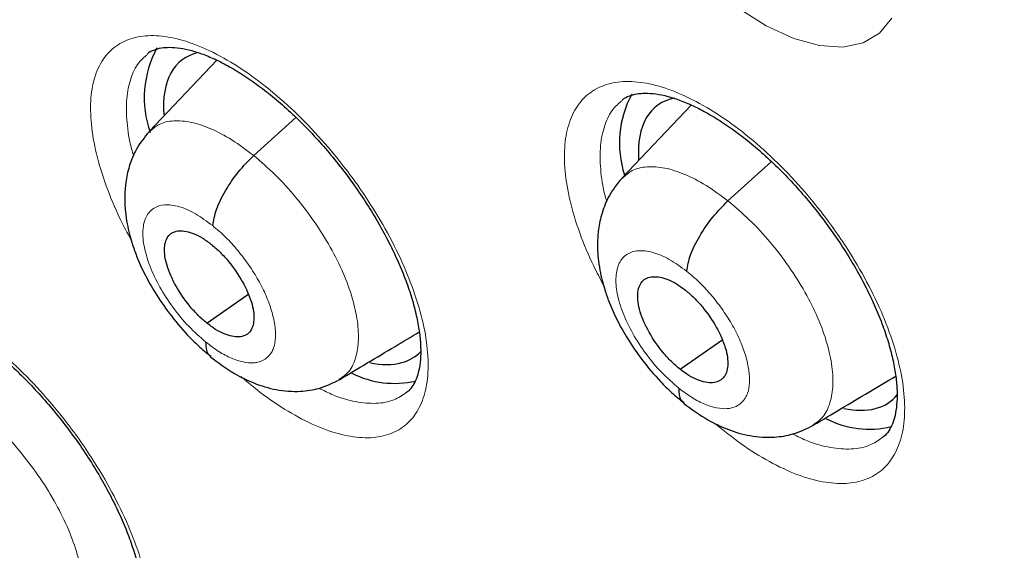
# Model space of a CAD drawing. Header units: millimetres. Extents: x 8 to 2314, y 12 to 2305.
# Tile 107 of 156: x 2127.9 to 2135.75, y 891.58 to 895.81. Entities that reach past the tile are written whole.
import ezdxf

# ---------------------------------------------------------------- set-up
doc = ezdxf.new("R2010")
doc.units = ezdxf.units.MM

msp = doc.modelspace()

# ---------------------------------------------------------------- linework, layer by layer
at = {"color": 7, "linetype": 'Continuous', "lineweight": 30}
for p, q in [((2129.4746, 895.4891), (2128.936, 894.9203)), ((2133.2568, 895.1313), (2132.7074, 894.551)), ((2129.7684, 894.7291), (2130.1049, 895.0337)), ((2133.5498, 894.3679), (2133.8964, 894.6817)), ((2129.395, 893.3932), (2129.7229, 893.6216)), ((2133.1684, 893.0256), (2133.5023, 893.2582))]:
    msp.add_line(p, q, dxfattribs=at)
at = {"color": 252, "linetype": 'Continuous', "lineweight": 0, "flags": 128}
msp.add_lwpolyline([(2134.856, 895.8252), (2134.7581, 895.7044), (2134.6267, 895.6264), (2134.4659, 895.5929), (2134.28, 895.6052), (2134.0745, 895.6626), (2133.8552, 895.7638), (2133.6283, 895.9055)], dxfattribs=at)
at = {"color": 7, "linetype": 'Continuous', "lineweight": 30}
for centre, radius, start, end in [((2129.7299, 895.1897), 0.8338, 151.57246, 199.29948), ((2133.5114, 894.8285), 0.8268, 151.78289, 197.74815), ((2130.8921, 893.6703), 0.757, 243.32809, 282.71377), ((2134.6777, 893.2996), 0.7516, 242.73156, 283.37901)]:
    msp.add_arc(centre, radius, start, end, dxfattribs=at)
for centre, major_axis, ratio, start_param, end_param in [((2130.13, 894.3121), (-0.9393, 1.1736), 0.45498, 6.067137, 6.869244), ((2133.914, 893.9473), (-0.9366, 1.1733), 0.456117, 6.048781, 6.864559), ((2130.13, 894.3121), (-0.9393, 1.1736), 0.45498, 2.948876, 3.202932), ((2130.13, 894.3121), (-0.9393, 1.1736), 0.45498, 2.634751, 2.948876), ((2133.914, 893.9473), (-0.9366, 1.1733), 0.456117, 2.635927, 3.242775)]:
    msp.add_ellipse(centre, major_axis=major_axis, ratio=ratio, start_param=start_param, end_param=end_param, dxfattribs=at)
for points, knots in [([(2109.0136, 919.1385), (2108.9381, 919.0689), (2108.7527, 918.898), (2108.4718, 918.6084), (2108.1693, 918.2722), (2107.8801, 917.9207), (2107.6038, 917.5546), (2107.3407, 917.1739), (2107.0907, 916.7788), (2106.8541, 916.3693), (2106.631, 915.9457), (2106.4215, 915.508), (2106.2257, 915.0565), (2106.0437, 914.5914), (2105.8756, 914.1127), (2105.7216, 913.6209), (2105.5817, 913.116), (2105.4559, 912.5984), (2105.3445, 912.0682), (2105.2473, 911.5257), (2105.1645, 910.9712), (2105.0961, 910.405), (2105.0422, 909.8273), (2105.0027, 909.2383), (2104.9776, 908.6384), (2104.967, 908.0278), (2104.9708, 907.4068), (2104.989, 906.7756), (2105.0216, 906.1347), (2105.0686, 905.4841), (2105.1299, 904.8242), (2105.2055, 904.1554), (2105.2954, 903.4778), (2105.3994, 902.7918), (2105.5175, 902.0976), (2105.6497, 901.3955), (2105.7959, 900.6859), (2105.956, 899.969), (2106.13, 899.2451), (2106.3177, 898.5145), (2106.5191, 897.7776), (2106.734, 897.0345), (2106.9625, 896.2857), (2107.2043, 895.5313), (2107.4593, 894.7718), (2107.7275, 894.0075), (2108.0088, 893.2386), (2108.3029, 892.4654), (2108.6098, 891.6884), (2108.9294, 890.9078), (2109.2615, 890.1238), (2109.6059, 889.3369), (2109.9626, 888.5474), (2110.3313, 887.7556), (2110.712, 886.9618), (2111.1044, 886.1664), (2111.5083, 885.3696), (2111.9237, 884.5718), (2112.3503, 883.7733), (2112.788, 882.9745), (2113.2366, 882.1757), (2113.6958, 881.3772), (2114.1655, 880.5794), (2114.6456, 879.7825), (2115.1357, 878.987), (2115.6357, 878.1931), (2116.1454, 877.4011), (2116.6645, 876.6114), (2117.1929, 875.8244), (2117.7303, 875.0403), (2118.2766, 874.2595), (2118.8314, 873.4822), (2119.3945, 872.7089), (2119.9658, 871.9399), (2120.545, 871.1754), (2121.1317, 870.4157), (2121.7259, 869.6613), (2122.3272, 868.9124), (2122.9354, 868.1693), (2123.5502, 867.4323), (2124.1714, 866.7017), (2124.7987, 865.9779), (2125.4319, 865.2611), (2126.0707, 864.5517), (2126.7148, 863.8499), (2127.364, 863.156), (2128.018, 862.4704), (2128.6765, 861.7932), (2129.3392, 861.1249), (2130.006, 860.4656), (2130.6764, 859.8155), (2131.3504, 859.1754), (2131.997, 858.5722), (2132.4203, 858.1876), (2132.6168, 858.009)], [0, 0, 0, 0, 0.007369, 0.018101, 0.02884, 0.039586, 0.050343, 0.061113, 0.071897, 0.082697, 0.093512, 0.104343, 0.115191, 0.126054, 0.136933, 0.147825, 0.15873, 0.169647, 0.180574, 0.19151, 0.202454, 0.213405, 0.224361, 0.235322, 0.246287, 0.257254, 0.268224, 0.279194, 0.290166, 0.301138, 0.31211, 0.323081, 0.334052, 0.345021, 0.355989, 0.366957, 0.377922, 0.388887, 0.39985, 0.410811, 0.421771, 0.432729, 0.443686, 0.454641, 0.465595, 0.476547, 0.487498, 0.498447, 0.509396, 0.520343, 0.531289, 0.542233, 0.553177, 0.564119, 0.575061, 0.586001, 0.596941, 0.60788, 0.618818, 0.629755, 0.640691, 0.651627, 0.662562, 0.673497, 0.684431, 0.695365, 0.706298, 0.71723, 0.728163, 0.739095, 0.750026, 0.760958, 0.771889, 0.78282, 0.793751, 0.804682, 0.815613, 0.826543, 0.837474, 0.848405, 0.859336, 0.870267, 0.881198, 0.892129, 0.903061, 0.913992, 0.924924, 0.935857, 0.94679, 0.957723, 0.968656, 0.979591, 0.990525, 1, 1, 1, 1]), ([(2132.4766, 915.578), (2132.5933, 915.5103), (2132.9315, 915.3141), (2133.4933, 914.9785), (2134.1626, 914.5667), (2134.8341, 914.141), (2135.5074, 913.7017), (2136.1823, 913.2489), (2136.8584, 912.7829), (2137.5355, 912.3039), (2138.2131, 911.812), (2138.8912, 911.3075), (2139.5692, 910.7905), (2140.247, 910.2614), (2140.9242, 909.7203), (2141.6006, 909.1675), (2142.2757, 908.6032), (2142.9494, 908.0277), (2143.6214, 907.4411), (2144.2913, 906.8439), (2144.9588, 906.2361), (2145.6236, 905.6182), (2146.2856, 904.9903), (2146.9443, 904.3527), (2147.5994, 903.7058), (2148.2508, 903.0497), (2148.898, 902.3848), (2149.5409, 901.7114), (2150.179, 901.0298), (2150.8123, 900.3402), (2151.4403, 899.6429), (2152.0628, 898.9383), (2152.6795, 898.2267), (2153.2902, 897.5084), (2153.8946, 896.7837), (2154.4924, 896.0528), (2155.0833, 895.3162), (2155.6672, 894.5742), (2156.2437, 893.8271), (2156.8126, 893.0751), (2157.3737, 892.3187), (2157.9266, 891.5581), (2158.4712, 890.7938), (2159.0073, 890.0259), (2159.5345, 889.255), (2160.0527, 888.4813), (2160.5616, 887.7051), (2161.061, 886.9267), (2161.5507, 886.1467), (2162.0305, 885.3652), (2162.5002, 884.5826), (2162.9596, 883.7992), (2163.4084, 883.0155), (2163.8465, 882.2317), (2164.2736, 881.4482), (2164.6897, 880.6654), (2165.0945, 879.8835), (2165.4879, 879.103), (2165.8696, 878.3241), (2166.2395, 877.5473), (2166.5975, 876.7728), (2166.9434, 876.001), (2167.2771, 875.2323), (2167.5983, 874.467), (2167.9071, 873.7053), (2168.2032, 872.9478), (2168.4865, 872.1947), (2168.7569, 871.4462), (2169.0143, 870.7029), (2169.2586, 869.965), (2169.4897, 869.2327), (2169.7074, 868.5066), (2169.9118, 867.7868), (2170.1027, 867.0737), (2170.2801, 866.3677), (2170.4438, 865.669), (2170.5939, 864.9779), (2170.7302, 864.2947), (2170.8528, 863.6199), (2170.9616, 862.9536), (2171.0565, 862.2961), (2171.1376, 861.6478), (2171.2048, 861.0089), (2171.2581, 860.3797), (2171.2975, 859.7605), (2171.323, 859.1516), (2171.3346, 858.5531), (2171.3324, 857.9655), (2171.3163, 857.3888), (2171.2864, 856.8234), (2171.2427, 856.2695), (2171.1853, 855.7273), (2171.1143, 855.197), (2171.0295, 854.6788), (2170.9312, 854.173), (2170.8193, 853.6797), (2170.694, 853.199), (2170.5552, 852.7312), (2170.403, 852.2764), (2170.2375, 851.8347), (2170.0587, 851.4064), (2169.8666, 850.9915), (2169.6613, 850.5901), (2169.4429, 850.2025), (2169.2113, 849.8288), (2168.9667, 849.4691), (2168.709, 849.1235), (2168.4382, 848.7923), (2168.1549, 848.4753), (2167.8574, 848.1745), (2167.646, 847.9723), (2167.5303, 847.8747), (2167.5219, 847.8676)], [0, 0, 0, 0, 0.004838, 0.014026, 0.023215, 0.032405, 0.041597, 0.050789, 0.059983, 0.069178, 0.078374, 0.087571, 0.096768, 0.105967, 0.115167, 0.124367, 0.133568, 0.14277, 0.151973, 0.161176, 0.17038, 0.179584, 0.188789, 0.197994, 0.2072, 0.216407, 0.225613, 0.23482, 0.244028, 0.253235, 0.262443, 0.271651, 0.280859, 0.290068, 0.299276, 0.308484, 0.317693, 0.326902, 0.33611, 0.345319, 0.354527, 0.363735, 0.372943, 0.382151, 0.391359, 0.400566, 0.409773, 0.41898, 0.428186, 0.437392, 0.446598, 0.455803, 0.465007, 0.474211, 0.483414, 0.492617, 0.501819, 0.51102, 0.520221, 0.52942, 0.538619, 0.547817, 0.557014, 0.56621, 0.575405, 0.584599, 0.593791, 0.602983, 0.612173, 0.621362, 0.63055, 0.639736, 0.648921, 0.658105, 0.667287, 0.676468, 0.685647, 0.694825, 0.704002, 0.713177, 0.722351, 0.731523, 0.740695, 0.749866, 0.759036, 0.768205, 0.777375, 0.786544, 0.795714, 0.804885, 0.814057, 0.823231, 0.832408, 0.841589, 0.850774, 0.859966, 0.869163, 0.878369, 0.887585, 0.896811, 0.906049, 0.9153, 0.924566, 0.933848, 0.943146, 0.952461, 0.961792, 0.97114, 0.980503, 0.989879, 0.999266, 1, 1, 1, 1]), ([(2121.9767, 901.956), (2121.9731, 901.9532), (2121.8777, 901.8781), (2121.702, 901.7166), (2121.451, 901.4709), (2121.2145, 901.2087), (2120.9907, 900.9325), (2120.7803, 900.6417), (2120.5832, 900.3365), (2120.3997, 900.0171), (2120.2299, 899.6834), (2120.0741, 899.3357), (2119.9325, 898.974), (2119.8054, 898.5986), (2119.6929, 898.2098), (2119.5952, 897.8079), (2119.5126, 897.3932), (2119.4452, 896.9663), (2119.3931, 896.5276), (2119.3563, 896.0776), (2119.3348, 895.6168), (2119.3287, 895.1457), (2119.3379, 894.6647), (2119.3623, 894.1745), (2119.4019, 893.6754), (2119.4564, 893.168), (2119.5258, 892.6526), (2119.6099, 892.1298), (2119.7085, 891.6), (2119.8216, 891.0634), (2119.9488, 890.5207), (2120.0902, 889.972), (2120.2454, 889.4179), (2120.4144, 888.8588), (2120.5969, 888.2949), (2120.7928, 887.7268), (2121.0018, 887.1548), (2121.2238, 886.5793), (2121.4585, 886.0007), (2121.7058, 885.4194), (2121.9655, 884.8359), (2122.2373, 884.2505), (2122.521, 883.6637), (2122.8163, 883.0759), (2123.1231, 882.4874), (2123.4411, 881.8988), (2123.77, 881.3105), (2124.1096, 880.7228), (2124.4596, 880.1362), (2124.8197, 879.5512), (2125.1897, 878.9681), (2125.5693, 878.3874), (2125.9582, 877.8095), (2126.356, 877.2349), (2126.7625, 876.6639), (2127.1774, 876.0971), (2127.6004, 875.5347), (2128.0311, 874.9773), (2128.4692, 874.4253), (2128.9144, 873.879), (2129.3663, 873.3389), (2129.8247, 872.8054), (2130.2891, 872.2789), (2130.7593, 871.7598), (2131.2348, 871.2484), (2131.7153, 870.7453), (2132.2006, 870.2507), (2132.6901, 869.7649), (2133.1836, 869.2886), (2133.6806, 868.8216), (2134.1812, 868.3658), (2134.528, 868.0553), (2134.7085, 867.8999), (2134.7204, 867.8896)], [0, 0, 0, 0, 0.000532, 0.014049, 0.027568, 0.041108, 0.054688, 0.068325, 0.082033, 0.095826, 0.109712, 0.123698, 0.137787, 0.151976, 0.166264, 0.180643, 0.195104, 0.209638, 0.224234, 0.238881, 0.253568, 0.268286, 0.283025, 0.297779, 0.312541, 0.327306, 0.342068, 0.356824, 0.371572, 0.386311, 0.401039, 0.415755, 0.43046, 0.445153, 0.459834, 0.474504, 0.489162, 0.503809, 0.518447, 0.533074, 0.547692, 0.562301, 0.576902, 0.591495, 0.606082, 0.620661, 0.635235, 0.649803, 0.664367, 0.678925, 0.69348, 0.708031, 0.722579, 0.737125, 0.751668, 0.766209, 0.780749, 0.795289, 0.809827, 0.824366, 0.838905, 0.853444, 0.867985, 0.882527, 0.89707, 0.911616, 0.926165, 0.940717, 0.955273, 0.969832, 0.984397, 0.998966, 1, 1, 1, 1]), ([(2128.9209, 895.5391), (2128.922, 895.5402), (2128.9379, 895.556), (2128.9726, 895.572), (2129.0299, 895.5886), (2129.0976, 895.594), (2129.1791, 895.588), (2129.2735, 895.5682), (2129.377, 895.5337), (2129.4884, 895.4848), (2129.6059, 895.4218), (2129.7288, 895.344), (2129.8549, 895.2522), (2129.9824, 895.1478), (2130.1095, 895.0316), (2130.2345, 894.9049), (2130.356, 894.7693), (2130.4726, 894.626), (2130.5825, 894.4769), (2130.6842, 894.3247), (2130.7764, 894.1706), (2130.8587, 894.0162), (2130.9302, 893.8636), (2130.9894, 893.7153), (2131.0363, 893.5727), (2131.0707, 893.4378), (2131.0922, 893.3134), (2131.1014, 893.2006), (2131.0992, 893.1007), (2131.0868, 893.0164), (2131.0663, 892.9481), (2131.0382, 892.8936), (2131.0128, 892.8591), (2130.9939, 892.8458), (2130.9881, 892.8417)], [0, 0, 0, 0, 0.003214, 0.046093, 0.078085, 0.108762, 0.141371, 0.173513, 0.205421, 0.236665, 0.268688, 0.301015, 0.333322, 0.365973, 0.398831, 0.431571, 0.464549, 0.497705, 0.530817, 0.563862, 0.596602, 0.629496, 0.662543, 0.695014, 0.727432, 0.760035, 0.791921, 0.823482, 0.855429, 0.886844, 0.917649, 0.950217, 0.984697, 1, 1, 1, 1]), ([(2132.7034, 895.1696), (2132.705, 895.1711), (2132.722, 895.1878), (2132.759, 895.205), (2132.8189, 895.2223), (2132.8889, 895.2282), (2132.9726, 895.2226), (2133.0689, 895.203), (2133.1743, 895.1687), (2133.2873, 895.12), (2133.4063, 895.0572), (2133.5305, 894.9795), (2133.6578, 894.8879), (2133.7862, 894.7838), (2133.914, 894.6678), (2134.0397, 894.5413), (2134.1616, 894.4059), (2134.2785, 894.2629), (2134.3884, 894.1141), (2134.4899, 893.9621), (2134.5818, 893.8083), (2134.6636, 893.6541), (2134.7343, 893.5018), (2134.7927, 893.3537), (2134.8386, 893.2114), (2134.8719, 893.0767), (2134.8923, 892.9526), (2134.9002, 892.84), (2134.8968, 892.7401), (2134.8832, 892.6559), (2134.8613, 892.587), (2134.8314, 892.5318), (2134.8056, 892.4975), (2134.7863, 892.4843), (2134.7811, 892.4808)], [0, 0, 0, 0, 0.004351, 0.046951, 0.078982, 0.109785, 0.142521, 0.17477, 0.206692, 0.238048, 0.270138, 0.302498, 0.334829, 0.367515, 0.400375, 0.43313, 0.466134, 0.499292, 0.532403, 0.565458, 0.598179, 0.631089, 0.664122, 0.696572, 0.729007, 0.761607, 0.793477, 0.825062, 0.857066, 0.888542, 0.919485, 0.952513, 0.987326, 1, 1, 1, 1]), ([(2128.9339, 894.9188), (2128.8981, 894.8747), (2128.8311, 894.7922), (2128.7747, 894.6504), (2128.7467, 894.5207), (2128.7381, 894.3986), (2128.7432, 894.2891), (2128.7578, 894.1892), (2128.7769, 894.1044), (2128.8018, 894.0182), (2128.8395, 893.9126), (2128.899, 893.7811), (2128.9857, 893.6275), (2129.0982, 893.4631), (2129.2175, 893.3211), (2129.3295, 893.2083), (2129.391, 893.157), (2129.4227, 893.1305)], [0, 0, 0, 0, 0.089759, 0.168217, 0.235413, 0.29171, 0.351168, 0.400206, 0.442308, 0.478907, 0.532105, 0.610956, 0.686823, 0.776946, 0.881162, 0.938695, 1, 1, 1, 1]), ([(2129.4415, 894.1707), (2129.4488, 894.2124), (2129.4635, 894.2961), (2129.5405, 894.4493), (2129.643, 894.6027), (2129.7267, 894.687), (2129.7684, 894.7291)], [0, 0, 0, 0, 0.249257, 0.499837, 0.750535, 1, 1, 1, 1]), ([(2132.7052, 894.5495), (2132.669, 894.5048), (2132.6012, 894.4214), (2132.5444, 894.2781), (2132.5163, 894.1479), (2132.5076, 894.0263), (2132.5126, 893.918), (2132.5267, 893.8197), (2132.5452, 893.7359), (2132.5696, 893.6502), (2132.6071, 893.5443), (2132.6666, 893.4122), (2132.7539, 893.2579), (2132.8674, 893.0927), (2132.988, 892.9503), (2133.1015, 892.8374), (2133.1637, 892.7861), (2133.1959, 892.7597)], [0, 0, 0, 0, 0.090863, 0.16989, 0.237154, 0.29307, 0.351393, 0.399386, 0.440932, 0.477412, 0.530645, 0.609677, 0.685771, 0.776191, 0.880761, 0.938488, 1, 1, 1, 1]), ([(2133.2206, 893.8077), (2133.2282, 893.8497), (2133.2435, 893.9339), (2133.3212, 894.0876), (2133.4241, 894.2413), (2133.508, 894.3258), (2133.5498, 894.3679)], [0, 0, 0, 0, 0.248845, 0.499688, 0.750721, 1, 1, 1, 1]), ([(2129.395, 893.3932), (2129.3718, 893.4132), (2129.3253, 893.4531), (2129.2378, 893.5511), (2129.1433, 893.6885), (2129.0685, 893.8568), (2129.0489, 894.0011), (2129.0831, 894.102), (2129.1702, 894.1397), (2129.2717, 894.1189), (2129.3622, 894.0733), (2129.409, 894.0379), (2129.4324, 894.0202)], [0, 0, 0, 0, 0.0628367, 0.1255377, 0.2508276, 0.3755269, 0.5000056, 0.624479, 0.7491736, 0.8744636, 0.9371644, 1, 1, 1, 1]), ([(2129.4324, 894.0202), (2129.4557, 894.0002), (2129.5022, 893.9603), (2129.5896, 893.8623), (2129.6842, 893.7249), (2129.759, 893.5566), (2129.7786, 893.4123), (2129.7444, 893.3114), (2129.6573, 893.2737), (2129.5558, 893.2945), (2129.4652, 893.3401), (2129.4184, 893.3755), (2129.395, 893.3932)], [0, 0, 0, 0, 0.062837, 0.125538, 0.250828, 0.375527, 0.500006, 0.624479, 0.749174, 0.874464, 0.937164, 1, 1, 1, 1]), ([(2133.1684, 893.0256), (2133.145, 893.0455), (2133.0981, 893.0851), (2133.0102, 893.1827), (2132.9153, 893.3199), (2132.8407, 893.4883), (2132.8217, 893.6331), (2132.8571, 893.7349), (2132.9455, 893.7737), (2133.0482, 893.7539), (2133.1397, 893.709), (2133.1868, 893.6739), (2133.2104, 893.6564)], [0, 0, 0, 0, 0.062836, 0.125535, 0.250823, 0.375525, 0.500005, 0.62448, 0.749178, 0.874466, 0.937165, 1, 1, 1, 1]), ([(2133.2104, 893.6564), (2133.2339, 893.6365), (2133.2807, 893.5969), (2133.3687, 893.4993), (2133.4635, 893.3621), (2133.5382, 893.1937), (2133.5571, 893.0489), (2133.5218, 892.9471), (2133.4333, 892.9083), (2133.3306, 892.9281), (2133.2392, 892.973), (2133.192, 893.0081), (2133.1684, 893.0256)], [0, 0, 0, 0, 0.062836, 0.125535, 0.250823, 0.375525, 0.500005, 0.62448, 0.749178, 0.874466, 0.937165, 1, 1, 1, 1]), ([(2126.7183, 893.5175), (2126.7189, 893.5181), (2126.7335, 893.5328), (2126.7657, 893.5476), (2126.8205, 893.5635), (2126.8858, 893.5685), (2126.9651, 893.5624), (2127.0577, 893.5425), (2127.1597, 893.5081), (2127.2697, 893.4593), (2127.386, 893.3965), (2127.5079, 893.3188), (2127.6333, 893.2272), (2127.7602, 893.1231), (2127.887, 893.0072), (2128.012, 892.8806), (2128.1336, 892.7453), (2128.2507, 892.6022), (2128.3611, 892.4534), (2128.4636, 892.3014), (2128.5568, 892.1476), (2128.6403, 891.9934), (2128.713, 891.841), (2128.7737, 891.6927), (2128.8222, 891.5503), (2128.8582, 891.4154), (2128.8815, 891.2911), (2128.8923, 891.1785), (2128.8917, 891.0788), (2128.881, 890.9947), (2128.8621, 890.927), (2128.836, 890.8734), (2128.8113, 890.8388), (2128.793, 890.8253), (2128.7866, 890.8206)], [0, 0, 0, 0, 0.001931, 0.045199, 0.077075, 0.107589, 0.140027, 0.172043, 0.20391, 0.235068, 0.267024, 0.299318, 0.331585, 0.364202, 0.397055, 0.429783, 0.46273, 0.495888, 0.528999, 0.562014, 0.594769, 0.627644, 0.660699, 0.693188, 0.725588, 0.758186, 0.790086, 0.821566, 0.853452, 0.884807, 0.91548, 0.947604, 0.981765, 1, 1, 1, 1]), ([(2130.4516, 892.9427), (2130.6002, 893.0315), (2130.8146, 893.1595), (2131.0245, 893.2849), (2131.0888, 893.3233)], [0, 0, 0, 0, 0.693531, 1, 1, 1, 1]), ([(2129.3862, 893.243), (2129.3868, 893.2067), (2129.3875, 893.1556), (2129.4184, 893.138), (2129.4273, 893.1329)], [0, 0, 0, 0, 0.710434, 1, 1, 1, 1]), ([(2129.4225, 893.1268), (2129.4859, 893.0791), (2129.5995, 892.9937), (2129.7764, 892.9094), (2129.9443, 892.8567), (2130.1298, 892.8436), (2130.3026, 892.8692), (2130.3995, 892.917), (2130.4533, 892.9435)], [0, 0, 0, 0, 0.195728, 0.35038, 0.523163, 0.696038, 0.831142, 1, 1, 1, 1]), ([(2134.2297, 892.579), (2134.3782, 892.6678), (2134.5995, 892.8), (2134.8161, 892.9294), (2134.8873, 892.972)], [0, 0, 0, 0, 0.671087, 1, 1, 1, 1]), ([(2133.1585, 892.8746), (2133.1589, 892.8382), (2133.1594, 892.7858), (2133.1909, 892.7676), (2133.2005, 892.7621)], [0, 0, 0, 0, 0.69458, 1, 1, 1, 1]), ([(2133.1956, 892.7558), (2133.2597, 892.7084), (2133.3745, 892.6237), (2133.5533, 892.5408), (2133.7236, 892.4897), (2133.9095, 892.4787), (2134.0816, 892.5057), (2134.1779, 892.5534), (2134.2314, 892.5799)], [0, 0, 0, 0, 0.196363, 0.351452, 0.524831, 0.697693, 0.832193, 1, 1, 1, 1])]:
    msp.add_open_spline(points, degree=3, knots=knots, dxfattribs=at)
at = {"color": 252, "linetype": 'Continuous', "lineweight": 0}
for points, knots in [([(2128.7916, 894.0559), (2128.7619, 894.1113), (2128.6838, 894.2568), (2128.5877, 894.4898), (2128.5086, 894.7458), (2128.4681, 894.9825), (2128.4648, 895.1942), (2128.5007, 895.3737), (2128.5731, 895.5173), (2128.6814, 895.6192), (2128.8211, 895.6785), (2128.9896, 895.6915), (2129.181, 895.6598), (2129.3907, 895.5824), (2129.6122, 895.4634), (2129.8395, 895.3043), (2130.066, 895.1113), (2130.2853, 894.8885), (2130.5084, 894.6231), (2130.7083, 894.3375), (2130.8763, 894.0444), (2131.0018, 893.7746), (2131.093, 893.5137), (2131.1485, 893.2686), (2131.1654, 893.0471), (2131.1447, 892.8544), (2131.0854, 892.6973), (2130.9907, 892.5788), (2130.8619, 892.5038), (2130.7041, 892.4727), (2130.5204, 892.4882), (2130.3171, 892.5479), (2130.0993, 892.6527), (2129.8795, 892.7906), (2129.7348, 892.9103), (2129.6655, 892.9676)], [0, 0, 0, 0, 0.018751, 0.049271, 0.079791, 0.110307, 0.140823, 0.171332, 0.201842, 0.232344, 0.262846, 0.293343, 0.32384, 0.354337, 0.384835, 0.415337, 0.445839, 0.476349, 0.506859, 0.544928, 0.575446, 0.605964, 0.636482, 0.667, 0.697514, 0.728028, 0.758535, 0.789042, 0.819542, 0.850042, 0.880539, 0.911036, 0.941534, 0.972033, 1, 1, 1, 1]), ([(2128.9238, 895.536), (2128.899, 895.5155), (2128.8402, 895.4669), (2128.7841, 895.3464), (2128.7503, 895.1869), (2128.7552, 894.996), (2128.7761, 894.8403), (2128.8059, 894.7454), (2128.8117, 894.7271)], [0, 0, 0, 0, 0.1466003, 0.3478385, 0.5490771, 0.750365, 0.9516533, 1, 1, 1, 1]), ([(2132.5552, 893.7033), (2132.5296, 893.751), (2132.4558, 893.8888), (2132.3635, 894.1143), (2132.2849, 894.3708), (2132.2454, 894.6083), (2132.2435, 894.821), (2132.281, 895.0017), (2132.3552, 895.1467), (2132.4656, 895.2503), (2132.6076, 895.3112), (2132.7784, 895.3259), (2132.9721, 895.2959), (2133.184, 895.2202), (2133.4076, 895.1027), (2133.6368, 894.9451), (2133.865, 894.7534), (2134.0857, 894.5317), (2134.3098, 894.2673), (2134.5104, 893.9825), (2134.6786, 893.6897), (2134.8041, 893.4198), (2134.8947, 893.1585), (2134.9494, 892.9128), (2134.9651, 892.6904), (2134.9428, 892.4965), (2134.8818, 892.338), (2134.7851, 892.2179), (2134.6541, 892.1413), (2134.494, 892.1085), (2134.308, 892.1223), (2134.1024, 892.1803), (2133.8824, 892.2835), (2133.66, 892.4204), (2133.5134, 892.5399), (2133.443, 892.5974)], [0, 0, 0, 0, 0.016199, 0.046785, 0.07737, 0.107959, 0.138548, 0.169135, 0.199722, 0.230303, 0.260885, 0.291458, 0.322031, 0.352599, 0.383166, 0.413732, 0.444298, 0.474868, 0.505437, 0.543561, 0.574149, 0.604737, 0.635325, 0.665912, 0.696501, 0.72709, 0.757676, 0.788261, 0.81884, 0.849419, 0.87999, 0.910561, 0.941128, 0.971694, 1, 1, 1, 1]), ([(2132.7061, 895.1666), (2132.6809, 895.1458), (2132.621, 895.0962), (2132.5632, 894.9745), (2132.5278, 894.8137), (2132.5315, 894.6218), (2132.5509, 894.4685), (2132.5793, 894.3766), (2132.584, 894.3613)], [0, 0, 0, 0, 0.14758, 0.350543, 0.553506, 0.756484, 0.959463, 1, 1, 1, 1]), ([(2128.9378, 894.9178), (2128.9617, 894.9396), (2129.0134, 894.9869), (2129.1274, 895.0118), (2129.2674, 895.0007), (2129.4253, 894.9484), (2129.5945, 894.8611), (2129.7104, 894.7731), (2129.7684, 894.7291)], [0, 0, 0, 0, 0.146129, 0.316833, 0.487557, 0.658344, 0.829059, 1, 1, 1, 1]), ([(2129.7684, 894.7291), (2129.8261, 894.6797), (2129.9414, 894.5811), (2130.1051, 894.3999), (2130.2541, 894.2045), (2130.3832, 893.9988), (2130.4864, 893.7917), (2130.5601, 893.5908), (2130.6004, 893.4047), (2130.6079, 893.2392), (2130.5818, 893.1013), (2130.5306, 892.9987), (2130.4741, 892.9622), (2130.4493, 892.9461)], [0, 0, 0, 0, 0.092876, 0.185628, 0.278419, 0.371176, 0.463923, 0.55659, 0.64921, 0.741951, 0.834692, 0.927309, 1, 1, 1, 1]), ([(2132.7092, 894.5487), (2132.7336, 894.571), (2132.7864, 894.6192), (2132.9023, 894.6455), (2133.044, 894.6357), (2133.2036, 894.5849), (2133.3744, 894.4988), (2133.4913, 894.4116), (2133.5498, 894.3679)], [0, 0, 0, 0, 0.146917, 0.317463, 0.48803, 0.658659, 0.829215, 1, 1, 1, 1]), ([(2129.3862, 893.243), (2129.3403, 893.2833), (2129.2485, 893.3638), (2129.1226, 893.5165), (2129.0164, 893.6798), (2128.9373, 893.8456), (2128.8907, 894.0017), (2128.8797, 894.1379), (2128.9051, 894.2446), (2128.9652, 894.3146), (2129.0559, 894.3435), (2129.171, 894.3283), (2129.3027, 894.2729), (2129.3953, 894.2047), (2129.4415, 894.1707)], [0, 0, 0, 0, 0.083337, 0.166672, 0.250006, 0.33334, 0.41667, 0.500005, 0.583336, 0.666667, 0.750002, 0.833337, 0.916667, 1, 1, 1, 1]), ([(2133.5498, 894.3679), (2133.6079, 894.3189), (2133.7241, 894.221), (2133.8887, 894.0405), (2134.0385, 893.8456), (2134.1678, 893.6402), (2134.2711, 893.4331), (2134.3444, 893.232), (2134.3841, 893.0453), (2134.3905, 892.8791), (2134.3632, 892.7402), (2134.3105, 892.6363), (2134.2529, 892.5989), (2134.2275, 892.5824)], [0, 0, 0, 0, 0.0928313, 0.1855372, 0.2782828, 0.3709954, 0.4636963, 0.5563187, 0.6488929, 0.7415893, 0.8342847, 0.926857, 1, 1, 1, 1]), ([(2129.4415, 894.1707), (2129.4761, 894.1412), (2129.5451, 894.0824), (2129.643, 893.974), (2129.7318, 893.8571), (2129.8087, 893.7344), (2129.8702, 893.6107), (2129.9138, 893.4907), (2129.939, 893.3786), (2129.9454, 893.278), (2129.9333, 893.2059), (2129.9152, 893.1678), (2129.9041, 893.1511), (2129.8979, 893.143), (2129.893, 893.1376), (2129.8865, 893.1303), (2129.8708, 893.114), (2129.8425, 893.095), (2129.8043, 893.0818), (2129.755, 893.0747), (2129.686, 893.0803), (2129.5918, 893.1111), (2129.4904, 893.1633), (2129.421, 893.2164), (2129.3862, 893.243)], [0, 0, 0, 0, 0.062596, 0.124979, 0.187339, 0.249634, 0.31187, 0.374275, 0.436891, 0.499544, 0.562188, 0.597231, 0.606408, 0.615582, 0.624751, 0.626544, 0.642255, 0.687303, 0.72095, 0.749872, 0.812375, 0.874895, 0.93737, 1, 1, 1, 1]), ([(2133.1585, 892.8746), (2133.1123, 892.9146), (2133.0198, 892.9947), (2132.8933, 893.1468), (2132.7867, 893.3098), (2132.7077, 893.4757), (2132.6615, 893.6321), (2132.6513, 893.7689), (2132.6777, 893.8764), (2132.7391, 893.9475), (2132.8311, 893.9774), (2132.9476, 893.9633), (2133.0807, 893.909), (2133.174, 893.8415), (2133.2206, 893.8077)], [0, 0, 0, 0, 0.083335, 0.166662, 0.249997, 0.333333, 0.416666, 0.499998, 0.583334, 0.66667, 0.750004, 0.833338, 0.916665, 1, 1, 1, 1]), ([(2133.2206, 893.8077), (2133.2555, 893.7785), (2133.325, 893.7201), (2133.4234, 893.6121), (2133.5127, 893.4955), (2133.5898, 893.373), (2133.6513, 893.2492), (2133.6946, 893.1291), (2133.7195, 893.0167), (2133.7253, 892.9156), (2133.7125, 892.843), (2133.6939, 892.8046), (2133.6826, 892.7877), (2133.6763, 892.7795), (2133.6716, 892.7743), (2133.668, 892.7703), (2133.6637, 892.7656), (2133.6476, 892.7494), (2133.6202, 892.7308), (2133.5815, 892.7171), (2133.5315, 892.7092), (2133.4612, 892.7142), (2133.3659, 892.7442), (2133.2636, 892.7956), (2133.1936, 892.8482), (2133.1585, 892.8746)], [0, 0, 0, 0, 0.062598, 0.12498, 0.187341, 0.249636, 0.311872, 0.374277, 0.436894, 0.499547, 0.562193, 0.597237, 0.606414, 0.615587, 0.624757, 0.625386, 0.629899, 0.642042, 0.68731, 0.719971, 0.749877, 0.812379, 0.874896, 0.937369, 1, 1, 1, 1]), ([(2126.6072, 892.032), (2126.5754, 892.0908), (2126.495, 892.2395), (2126.3959, 892.4752), (2126.3153, 892.73), (2126.2729, 892.9654), (2126.2675, 893.1757), (2126.3011, 893.3536), (2126.3711, 893.4955), (2126.4769, 893.5959), (2126.6143, 893.6536), (2126.7805, 893.6651), (2126.9698, 893.6321), (2127.1777, 893.5535), (2127.3976, 893.4335), (2127.6237, 893.2736), (2127.8495, 893.08), (2128.0684, 892.8568), (2128.2915, 892.5913), (2128.4918, 892.306), (2128.6607, 892.0135), (2128.7874, 891.7445), (2128.88, 891.4847), (2128.9374, 891.2408), (2128.9563, 891.0208), (2128.9378, 890.8296), (2128.8808, 890.6742), (2128.7886, 890.5572), (2128.6623, 890.4838), (2128.5068, 890.4542), (2128.3253, 890.4711), (2128.1239, 890.5321), (2127.9077, 890.6379), (2127.6846, 890.7799), (2127.5357, 890.9041), (2127.4621, 890.9655)], [0, 0, 0, 0, 0.019886, 0.050308, 0.080729, 0.111143, 0.141557, 0.171964, 0.202371, 0.232775, 0.263179, 0.293584, 0.32399, 0.354401, 0.384813, 0.415232, 0.445652, 0.476077, 0.506502, 0.544477, 0.574893, 0.60531, 0.635727, 0.666144, 0.696556, 0.726967, 0.757373, 0.787778, 0.818182, 0.848586, 0.878993, 0.9094, 0.939814, 0.970228, 1, 1, 1, 1]), ([(2130.2901, 892.8746), (2130.3272, 892.8559), (2130.4294, 892.8042), (2130.5839, 892.7625), (2130.7478, 892.7479), (2130.8862, 892.7724), (2130.9552, 892.8198), (2130.9879, 892.8422)], [0, 0, 0, 0, 0.127324, 0.35119, 0.575055, 0.798944, 1, 1, 1, 1]), ([(2127.567, 892.7087), (2127.6244, 892.6592), (2127.7393, 892.5603), (2127.9027, 892.3789), (2128.0518, 892.1835), (2128.1813, 891.9782), (2128.2852, 891.7716), (2128.36, 891.5715), (2128.4016, 891.3864), (2128.4105, 891.2221), (2128.386, 891.0855), (2128.3365, 890.9843), (2128.2813, 890.9488), (2128.2571, 890.9332)], [0, 0, 0, 0, 0.0929259, 0.1857284, 0.2785702, 0.3713782, 0.4641749, 0.5568924, 0.6495614, 0.7423535, 0.835145, 0.927813, 1, 1, 1, 1]), ([(2134.0658, 892.5097), (2134.1057, 892.49), (2134.2115, 892.4378), (2134.3704, 892.3967), (2134.5366, 892.3839), (2134.6772, 892.41), (2134.7476, 892.4584), (2134.7809, 892.4813)], [0, 0, 0, 0, 0.134494, 0.3565, 0.578506, 0.800569, 1, 1, 1, 1])]:
    msp.add_open_spline(points, degree=3, knots=knots, dxfattribs=at)

doc.saveas('drawing.dxf')
